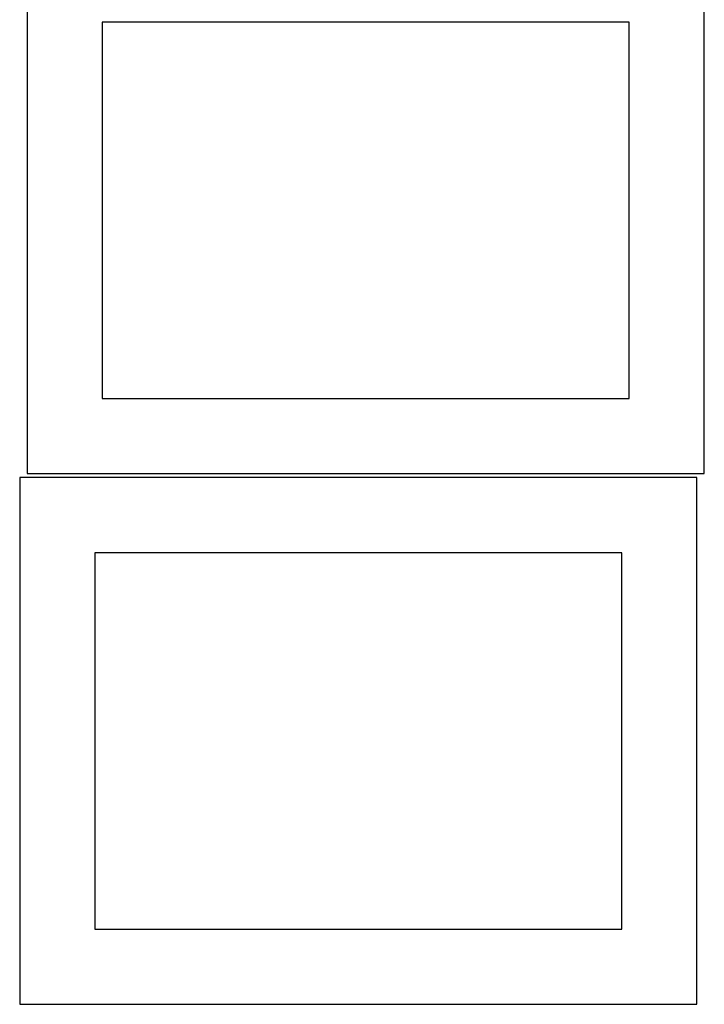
# Model space of a CAD drawing. Header units: millimetres. Extents: x 7 to 1243, y 7 to 1667.
# Tile 3 of 10: x 552 to 825, y 7 to 399. Entities that reach past the tile are written whole.
import ezdxf

# ---------------------------------------------------------------- set-up
doc = ezdxf.new("R2010")
doc.units = ezdxf.units.MM
doc.layers.add('CUT', color=7, linetype='CONTINUOUS', true_color=0x000000)

msp = doc.modelspace()

# ---------------------------------------------------------------- linework, layer by layer
at = {"layer": 'CUT'}
for p, q in [((555.070947, 428.060097), (555.070947, 218.060097)), ((825.070947, 218.060097), (825.070947, 428.060097)), ((795.070947, 398.060097), (585.070947, 398.060097)), ((585.070947, 398.060097), (585.070947, 248.060097)), ((795.070947, 248.060097), (795.070947, 398.060097)), ((585.070947, 248.060097), (795.070947, 248.060097)), ((822.136932, 216.524933), (552.136932, 216.524933)), ((552.136932, 216.524933), (552.136932, 6.524933)), ((555.070947, 218.060097), (825.070947, 218.060097)), ((822.136932, 6.524933), (822.136932, 216.524933)), ((792.136932, 186.524933), (582.136932, 186.524933)), ((582.136932, 186.524933), (582.136932, 36.524933)), ((792.136932, 36.524933), (792.136932, 186.524933)), ((582.136932, 36.524933), (792.136932, 36.524933)), ((552.136932, 6.524933), (822.136932, 6.524933))]:
    msp.add_line(p, q, dxfattribs=at)

doc.saveas('drawing.dxf')
